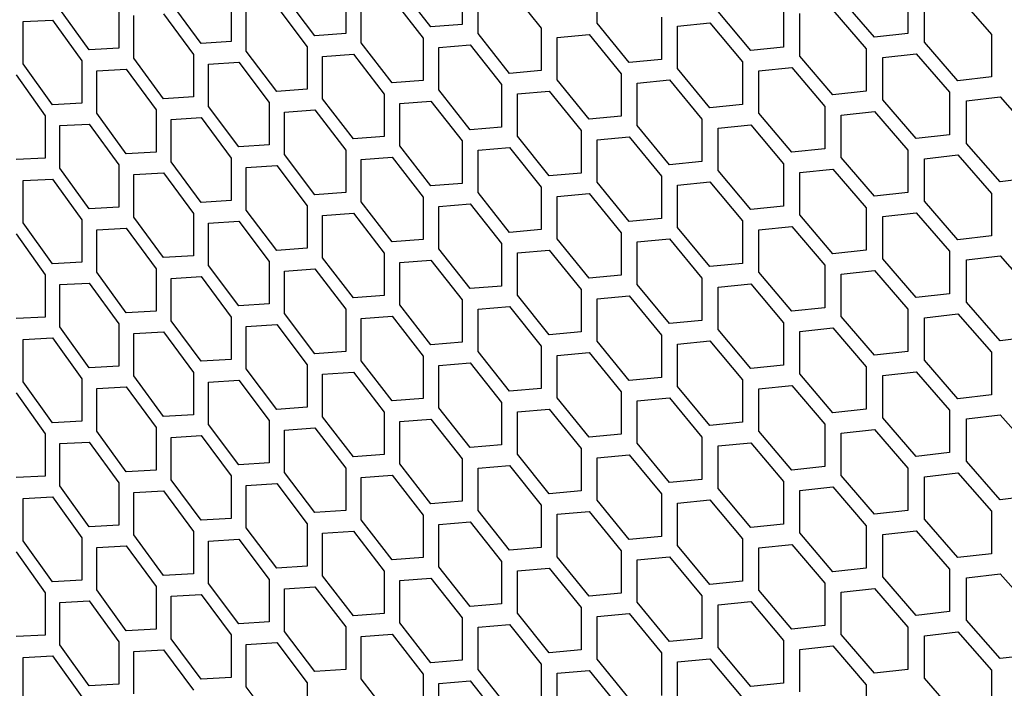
# Model space of a CAD drawing. Header units: millimetres. Extents: x 26293 to 29282, y 1612 to 3704.
# Tile 41 of 54: x 28589 to 28695, y 3152 to 3224. Entities that reach past the tile are written whole.
import ezdxf

# ---------------------------------------------------------------- set-up
doc = ezdxf.new("R2010")
doc.units = ezdxf.units.MM
doc.layers.add('5', color=251, linetype='Continuous')

msp = doc.modelspace()

# ---------------------------------------------------------------- linework, layer by layer
at = {"layer": '5'}
for p, q in [((28633.414, 3223.224), (28630.043, 3227.54)), ((28636.801, 3228.082), (28636.801, 3223.5)), ((28641.912, 3227.367), (28645.339, 3223.084)), ((28651.376, 3223.628), (28651.376, 3228.211)), ((28611.799, 3226.234), (28611.799, 3221.652)), ((28620.859, 3222.271), (28617.55, 3226.62)), ((28624.184, 3227.095), (28624.184, 3222.513)), ((28629.203, 3226.329), (28632.57, 3222.011)), ((28638.501, 3222.496), (28638.501, 3227.078)), ((28681.383, 3222.103), (28677.795, 3226.29)), ((28684.987, 3227.09), (28684.987, 3222.508)), ((28690.421, 3226.57), (28694.063, 3222.418)), ((28596.451, 3220.739), (28593.269, 3225.154)), ((28599.65, 3225.497), (28599.65, 3220.915)), ((28608.536, 3221.443), (28605.29, 3225.826)), ((28613.437, 3220.614), (28613.437, 3225.196)), ((28616.725, 3225.418), (28620.03, 3221.066)), ((28625.853, 3221.492), (28625.853, 3226.074)), ((28671.552, 3225.621), (28671.552, 3221.039)), ((28686.795, 3221.569), (28686.795, 3226.151)), ((28601.256, 3219.86), (28601.256, 3224.443)), ((28604.481, 3224.632), (28607.723, 3220.247)), ((28658.335, 3224.286), (28658.335, 3219.704)), ((28668.006, 3220.67), (28664.476, 3224.892)), ((28673.331, 3220.081), (28673.331, 3224.663)), ((28676.9, 3225.047), (28680.485, 3220.857)), ((28589.315, 3223.811), (28592.476, 3223.968)), ((28589.315, 3219.229), (28589.315, 3223.811)), ((28592.476, 3223.968), (28595.654, 3219.551)), ((28636.801, 3223.5), (28633.414, 3223.224)), ((28645.339, 3223.084), (28645.339, 3218.501)), ((28654.848, 3219.37), (28651.376, 3223.628)), ((28660.084, 3223.311), (28663.595, 3223.658)), ((28660.084, 3218.729), (28660.084, 3223.311)), ((28663.595, 3223.658), (28667.122, 3219.433)), ((28624.184, 3222.513), (28620.859, 3222.271)), ((28632.57, 3222.011), (28632.57, 3217.429)), ((28641.912, 3218.203), (28638.501, 3222.496)), ((28647.059, 3222.091), (28650.511, 3222.403)), ((28647.059, 3217.509), (28647.059, 3222.091)), ((28650.511, 3222.403), (28653.978, 3218.143)), ((28684.987, 3222.508), (28681.383, 3222.103)), ((28694.063, 3222.418), (28694.063, 3217.835)), ((28599.65, 3220.915), (28596.451, 3220.739)), ((28611.799, 3221.652), (28608.536, 3221.443)), ((28620.03, 3221.066), (28620.03, 3216.484)), ((28629.203, 3217.165), (28625.853, 3221.492)), ((28634.259, 3221.001), (28637.65, 3221.279)), ((28634.259, 3216.419), (28634.259, 3221.001)), ((28637.65, 3221.279), (28641.058, 3216.984)), ((28671.552, 3221.039), (28668.006, 3220.67)), ((28690.421, 3217.406), (28686.795, 3221.569)), ((28604.481, 3215.467), (28601.256, 3219.86)), ((28607.723, 3220.247), (28607.723, 3215.665)), ((28616.725, 3216.253), (28613.437, 3220.614)), ((28621.688, 3220.04), (28625.018, 3220.284)), ((28621.688, 3215.457), (28621.688, 3220.04)), ((28625.018, 3220.284), (28628.364, 3215.954)), ((28676.9, 3215.882), (28673.331, 3220.081)), ((28680.485, 3220.857), (28680.485, 3216.275)), ((28682.283, 3219.912), (28685.89, 3220.32)), ((28682.283, 3215.33), (28682.283, 3219.912)), ((28685.89, 3220.32), (28689.513, 3216.154)), ((28592.476, 3214.803), (28589.315, 3219.229)), ((28595.654, 3219.551), (28595.654, 3214.968)), ((28609.35, 3219.204), (28612.618, 3219.414)), ((28609.35, 3214.621), (28609.35, 3219.204)), ((28612.618, 3219.414), (28615.901, 3215.052)), ((28658.335, 3219.704), (28654.848, 3219.37)), ((28667.122, 3219.433), (28667.122, 3214.851)), ((28668.891, 3218.47), (28672.441, 3218.841)), ((28672.441, 3218.841), (28676.006, 3214.64)), ((28588.528, 3218.045), (28591.684, 3213.618)), ((28597.249, 3218.491), (28600.453, 3218.669)), ((28597.249, 3213.909), (28597.249, 3218.491)), ((28600.453, 3218.669), (28603.674, 3214.273)), ((28645.339, 3218.501), (28641.912, 3218.203)), ((28653.978, 3218.143), (28653.978, 3213.561)), ((28663.595, 3214.494), (28660.084, 3218.729)), ((28668.891, 3213.888), (28668.891, 3218.47)), ((28694.063, 3217.835), (28690.421, 3217.406)), ((28632.57, 3217.429), (28629.203, 3217.165)), ((28641.058, 3216.984), (28641.058, 3212.402)), ((28650.511, 3213.239), (28647.059, 3217.509)), ((28655.718, 3217.162), (28659.209, 3217.498)), ((28655.718, 3212.579), (28655.718, 3217.162)), ((28659.209, 3217.498), (28662.716, 3213.261)), ((28607.723, 3215.665), (28604.481, 3215.467)), ((28620.03, 3216.484), (28616.725, 3216.253)), ((28628.364, 3215.954), (28628.364, 3211.372)), ((28637.65, 3212.115), (28634.259, 3216.419)), ((28642.767, 3215.985), (28646.199, 3216.286)), ((28642.767, 3211.403), (28642.767, 3215.985)), ((28646.199, 3216.286), (28649.646, 3212.014)), ((28680.485, 3216.275), (28676.9, 3215.882)), ((28689.513, 3216.154), (28689.513, 3211.572)), ((28691.33, 3215.221), (28694.975, 3215.653)), ((28694.975, 3215.653), (28698.636, 3211.513)), ((28595.654, 3214.968), (28592.476, 3214.803)), ((28612.618, 3210.25), (28609.35, 3214.621)), ((28615.901, 3215.052), (28615.901, 3210.469)), ((28625.018, 3211.119), (28621.688, 3215.457)), ((28630.043, 3214.939), (28633.414, 3215.205)), ((28630.043, 3210.356), (28630.043, 3214.939)), ((28633.414, 3215.205), (28636.801, 3210.899)), ((28667.122, 3214.851), (28663.595, 3214.494)), ((28676.006, 3214.64), (28676.006, 3210.058)), ((28685.89, 3211.155), (28682.283, 3215.33)), ((28691.33, 3210.639), (28691.33, 3215.221)), ((28591.684, 3213.618), (28591.684, 3209.035)), ((28600.453, 3209.504), (28597.249, 3213.909)), ((28603.674, 3214.273), (28603.674, 3209.691)), ((28617.55, 3214.019), (28620.859, 3214.252)), ((28617.55, 3209.437), (28617.55, 3214.019)), ((28620.859, 3214.252), (28624.184, 3209.912)), ((28653.978, 3213.561), (28650.511, 3213.239)), ((28672.441, 3209.677), (28668.891, 3213.888)), ((28677.795, 3213.688), (28681.383, 3214.084)), ((28677.795, 3209.106), (28677.795, 3213.688)), ((28681.383, 3214.084), (28684.987, 3209.907)), ((28593.269, 3212.552), (28596.451, 3212.72)), ((28593.269, 3207.97), (28593.269, 3212.552)), ((28596.451, 3212.72), (28599.65, 3208.314)), ((28605.29, 3213.225), (28608.536, 3213.424)), ((28605.29, 3208.642), (28605.29, 3213.225)), ((28608.536, 3213.424), (28611.799, 3209.051)), ((28641.058, 3212.402), (28637.65, 3212.115)), ((28659.209, 3208.333), (28655.718, 3212.579)), ((28662.716, 3213.261), (28662.716, 3208.678)), ((28664.476, 3212.291), (28668.006, 3212.651)), ((28668.006, 3212.651), (28671.552, 3208.437)), ((28628.364, 3211.372), (28625.018, 3211.119)), ((28646.199, 3207.122), (28642.767, 3211.403)), ((28649.646, 3212.014), (28649.646, 3207.432)), ((28651.376, 3211.027), (28654.848, 3211.351)), ((28654.848, 3211.351), (28658.335, 3207.103)), ((28664.476, 3207.709), (28664.476, 3212.291)), ((28689.513, 3211.572), (28685.89, 3211.155)), ((28615.901, 3210.469), (28612.618, 3210.25)), ((28633.414, 3206.041), (28630.043, 3210.356)), ((28636.801, 3210.899), (28636.801, 3206.316)), ((28651.376, 3206.445), (28651.376, 3211.027)), ((28694.975, 3206.488), (28691.33, 3210.639)), ((28603.674, 3209.691), (28600.453, 3209.504)), ((28620.859, 3205.087), (28617.55, 3209.437)), ((28624.184, 3209.912), (28624.184, 3205.329)), ((28638.501, 3209.894), (28641.912, 3210.184)), ((28638.501, 3205.312), (28638.501, 3209.894)), ((28641.912, 3210.184), (28645.339, 3205.9)), ((28676.006, 3210.058), (28672.441, 3209.677)), ((28684.987, 3209.907), (28684.987, 3205.324)), ((28686.795, 3208.967), (28690.421, 3209.387)), ((28690.421, 3209.387), (28694.063, 3205.234)), ((28591.684, 3209.035), (28588.528, 3208.881)), ((28599.65, 3208.314), (28599.65, 3203.731)), ((28608.536, 3204.26), (28605.29, 3208.642)), ((28611.799, 3209.051), (28611.799, 3204.468)), ((28613.437, 3208.013), (28616.725, 3208.234)), ((28616.725, 3208.234), (28620.03, 3203.883)), ((28625.853, 3208.89), (28629.203, 3209.146)), ((28625.853, 3204.308), (28625.853, 3208.89)), ((28629.203, 3209.146), (28632.57, 3204.828)), ((28662.716, 3208.678), (28659.209, 3208.333)), ((28671.552, 3208.437), (28671.552, 3203.855)), ((28681.383, 3204.919), (28677.795, 3209.106)), ((28686.795, 3204.385), (28686.795, 3208.967)), ((28596.451, 3203.555), (28593.269, 3207.97)), ((28601.256, 3207.259), (28604.481, 3207.448)), ((28601.256, 3202.677), (28601.256, 3207.259)), ((28604.481, 3207.448), (28607.723, 3203.063)), ((28613.437, 3203.43), (28613.437, 3208.013)), ((28649.646, 3207.432), (28646.199, 3207.122)), ((28658.335, 3207.103), (28658.335, 3202.52)), ((28668.006, 3203.486), (28664.476, 3207.709)), ((28673.331, 3207.48), (28676.9, 3207.863)), ((28673.331, 3202.898), (28673.331, 3207.48)), ((28676.9, 3207.863), (28680.485, 3203.674)), ((28589.315, 3206.627), (28592.476, 3206.784)), ((28589.315, 3202.045), (28589.315, 3206.627)), ((28592.476, 3206.784), (28595.654, 3202.367)), ((28636.801, 3206.316), (28633.414, 3206.041)), ((28654.848, 3202.187), (28651.376, 3206.445)), ((28660.084, 3206.127), (28663.595, 3206.475)), ((28660.084, 3201.545), (28660.084, 3206.127)), ((28663.595, 3206.475), (28667.122, 3202.25)), ((28698.636, 3206.93), (28694.975, 3206.488)), ((28624.184, 3205.329), (28620.859, 3205.087)), ((28641.912, 3201.019), (28638.501, 3205.312)), ((28645.339, 3205.9), (28645.339, 3201.318)), ((28647.059, 3204.907), (28650.511, 3205.22)), ((28650.511, 3205.22), (28653.978, 3200.959)), ((28684.987, 3205.324), (28681.383, 3204.919)), ((28694.063, 3205.234), (28694.063, 3200.652)), ((28611.799, 3204.468), (28608.536, 3204.26)), ((28620.03, 3203.883), (28620.03, 3199.3)), ((28629.203, 3199.981), (28625.853, 3204.308)), ((28632.57, 3204.828), (28632.57, 3200.245)), ((28634.259, 3203.818), (28637.65, 3204.096)), ((28637.65, 3204.096), (28641.058, 3199.8)), ((28647.059, 3200.325), (28647.059, 3204.907)), ((28671.552, 3203.855), (28668.006, 3203.486)), ((28690.421, 3200.222), (28686.795, 3204.385)), ((28599.65, 3203.731), (28596.451, 3203.555)), ((28607.723, 3203.063), (28607.723, 3198.481)), ((28616.725, 3199.07), (28613.437, 3203.43)), ((28621.688, 3202.856), (28625.018, 3203.1)), ((28621.688, 3198.274), (28621.688, 3202.856)), ((28625.018, 3203.1), (28628.364, 3198.771)), ((28634.259, 3199.235), (28634.259, 3203.818)), ((28676.9, 3198.699), (28673.331, 3202.898)), ((28680.485, 3203.674), (28680.485, 3199.092)), ((28682.283, 3202.728), (28685.89, 3203.136)), ((28685.89, 3203.136), (28689.513, 3198.971)), ((28592.476, 3197.62), (28589.315, 3202.045)), ((28595.654, 3202.367), (28595.654, 3197.785)), ((28604.481, 3198.283), (28601.256, 3202.677)), ((28609.35, 3202.02), (28612.618, 3202.231)), ((28609.35, 3197.438), (28609.35, 3202.02)), ((28612.618, 3202.231), (28615.901, 3197.868)), ((28658.335, 3202.52), (28654.848, 3202.187)), ((28667.122, 3202.25), (28667.122, 3197.667)), ((28682.283, 3198.146), (28682.283, 3202.728)), ((28588.528, 3200.862), (28591.684, 3196.434)), ((28597.249, 3201.307), (28600.453, 3201.485)), ((28597.249, 3196.725), (28597.249, 3201.307)), ((28600.453, 3201.485), (28603.674, 3197.09)), ((28645.339, 3201.318), (28641.912, 3201.019)), ((28653.978, 3200.959), (28653.978, 3196.377)), ((28663.595, 3197.31), (28660.084, 3201.545)), ((28668.891, 3201.286), (28672.441, 3201.658)), ((28668.891, 3196.704), (28668.891, 3201.286)), ((28672.441, 3201.658), (28676.006, 3197.456)), ((28694.063, 3200.652), (28690.421, 3200.222)), ((28632.57, 3200.245), (28629.203, 3199.981)), ((28641.058, 3199.8), (28641.058, 3195.218)), ((28650.511, 3196.055), (28647.059, 3200.325)), ((28655.718, 3199.978), (28659.209, 3200.314)), ((28655.718, 3195.396), (28655.718, 3199.978)), ((28659.209, 3200.314), (28662.716, 3196.077)), ((28620.03, 3199.3), (28616.725, 3199.07)), ((28628.364, 3198.771), (28628.364, 3194.188)), ((28637.65, 3194.931), (28634.259, 3199.235)), ((28642.767, 3198.802), (28646.199, 3199.103)), ((28642.767, 3194.219), (28642.767, 3198.802)), ((28646.199, 3199.103), (28649.646, 3194.831)), ((28680.485, 3199.092), (28676.9, 3198.699)), ((28689.513, 3198.971), (28689.513, 3194.389)), ((28595.654, 3197.785), (28592.476, 3197.62)), ((28607.723, 3198.481), (28604.481, 3198.283)), ((28615.901, 3197.868), (28615.901, 3193.286)), ((28625.018, 3193.935), (28621.688, 3198.274)), ((28630.043, 3197.755), (28633.414, 3198.022)), ((28630.043, 3193.173), (28630.043, 3197.755)), ((28633.414, 3198.022), (28636.801, 3193.715)), ((28667.122, 3197.667), (28663.595, 3197.31)), ((28676.006, 3197.456), (28676.006, 3192.874)), ((28685.89, 3193.971), (28682.283, 3198.146)), ((28691.33, 3198.038), (28694.975, 3198.469)), ((28691.33, 3193.455), (28691.33, 3198.038)), ((28694.975, 3198.469), (28698.636, 3194.329)), ((28591.684, 3196.434), (28591.684, 3191.852)), ((28600.453, 3192.321), (28597.249, 3196.725)), ((28603.674, 3197.09), (28603.674, 3192.508)), ((28612.618, 3193.066), (28609.35, 3197.438)), ((28617.55, 3196.836), (28620.859, 3197.068)), ((28617.55, 3192.253), (28617.55, 3196.836)), ((28620.859, 3197.068), (28624.184, 3192.728)), ((28672.441, 3192.493), (28668.891, 3196.704)), ((28677.795, 3196.505), (28681.383, 3196.9)), ((28677.795, 3191.922), (28677.795, 3196.505)), ((28681.383, 3196.9), (28684.987, 3192.723)), ((28593.269, 3195.369), (28596.451, 3195.536)), ((28593.269, 3190.787), (28593.269, 3195.369)), ((28596.451, 3195.536), (28599.65, 3191.13)), ((28605.29, 3196.041), (28608.536, 3196.241)), ((28605.29, 3191.459), (28605.29, 3196.041)), ((28608.536, 3196.241), (28611.799, 3191.867)), ((28653.978, 3196.377), (28650.511, 3196.055)), ((28659.209, 3191.149), (28655.718, 3195.396)), ((28662.716, 3196.077), (28662.716, 3191.495)), ((28664.476, 3195.107), (28668.006, 3195.467)), ((28668.006, 3195.467), (28671.552, 3191.254)), ((28641.058, 3195.218), (28637.65, 3194.931)), ((28649.646, 3194.831), (28649.646, 3190.248)), ((28664.476, 3190.525), (28664.476, 3195.107)), ((28689.513, 3194.389), (28685.89, 3193.971)), ((28615.901, 3193.286), (28612.618, 3193.066)), ((28628.364, 3194.188), (28625.018, 3193.935)), ((28636.801, 3193.715), (28636.801, 3189.133)), ((28646.199, 3189.938), (28642.767, 3194.219)), ((28651.376, 3193.844), (28654.848, 3194.168)), ((28651.376, 3189.261), (28651.376, 3193.844)), ((28654.848, 3194.168), (28658.335, 3189.919)), ((28694.975, 3189.305), (28691.33, 3193.455)), ((28603.674, 3192.508), (28600.453, 3192.321)), ((28620.859, 3187.904), (28617.55, 3192.253)), ((28624.184, 3192.728), (28624.184, 3188.146)), ((28633.414, 3188.857), (28630.043, 3193.173)), ((28638.501, 3192.711), (28641.912, 3193)), ((28638.501, 3188.128), (28638.501, 3192.711)), ((28641.912, 3193), (28645.339, 3188.716)), ((28676.006, 3192.874), (28672.441, 3192.493)), ((28684.987, 3192.723), (28684.987, 3188.141)), ((28686.795, 3191.784), (28690.421, 3192.203)), ((28690.421, 3192.203), (28694.063, 3188.05)), ((28591.684, 3191.852), (28588.528, 3191.697)), ((28599.65, 3191.13), (28599.65, 3186.548)), ((28608.536, 3187.076), (28605.29, 3191.459)), ((28611.799, 3191.867), (28611.799, 3187.285)), ((28625.853, 3191.707), (28629.203, 3191.962)), ((28625.853, 3187.124), (28625.853, 3191.707)), ((28629.203, 3191.962), (28632.57, 3187.644)), ((28662.716, 3191.495), (28659.209, 3191.149)), ((28671.552, 3191.254), (28671.552, 3186.671)), ((28681.383, 3187.736), (28677.795, 3191.922)), ((28686.795, 3187.201), (28686.795, 3191.784)), ((28596.451, 3186.372), (28593.269, 3190.787)), ((28601.256, 3190.076), (28604.481, 3190.264)), ((28601.256, 3185.493), (28601.256, 3190.076)), ((28604.481, 3190.264), (28607.723, 3185.88)), ((28613.437, 3190.829), (28616.725, 3191.051)), ((28613.437, 3186.247), (28613.437, 3190.829)), ((28616.725, 3191.051), (28620.03, 3186.699)), ((28649.646, 3190.248), (28646.199, 3189.938)), ((28668.006, 3186.302), (28664.476, 3190.525)), ((28673.331, 3190.296), (28676.9, 3190.68)), ((28673.331, 3185.714), (28673.331, 3190.296)), ((28676.9, 3190.68), (28680.485, 3186.49)), ((28589.315, 3189.444), (28592.476, 3189.6)), ((28589.315, 3184.861), (28589.315, 3189.444)), ((28592.476, 3189.6), (28595.654, 3185.183)), ((28636.801, 3189.133), (28633.414, 3188.857)), ((28654.848, 3185.003), (28651.376, 3189.261)), ((28658.335, 3189.919), (28658.335, 3185.337)), ((28660.084, 3188.944), (28663.595, 3189.291)), ((28660.084, 3184.361), (28660.084, 3188.944)), ((28663.595, 3189.291), (28667.122, 3185.066)), ((28698.636, 3189.747), (28694.975, 3189.305)), ((28624.184, 3188.146), (28620.859, 3187.904)), ((28641.912, 3183.835), (28638.501, 3188.128)), ((28645.339, 3188.716), (28645.339, 3184.134)), ((28647.059, 3187.724), (28650.511, 3188.036)), ((28650.511, 3188.036), (28653.978, 3183.776)), ((28684.987, 3188.141), (28681.383, 3187.736)), ((28694.063, 3188.05), (28694.063, 3183.468)), ((28611.799, 3187.285), (28608.536, 3187.076)), ((28629.203, 3182.797), (28625.853, 3187.124)), ((28632.57, 3187.644), (28632.57, 3183.062)), ((28634.259, 3186.634), (28637.65, 3186.912)), ((28637.65, 3186.912), (28641.058, 3182.617)), ((28647.059, 3183.141), (28647.059, 3187.724)), ((28690.421, 3183.039), (28686.795, 3187.201)), ((28599.65, 3186.548), (28596.451, 3186.372)), ((28607.723, 3185.88), (28607.723, 3181.297)), ((28616.725, 3181.886), (28613.437, 3186.247)), ((28620.03, 3186.699), (28620.03, 3182.117)), ((28621.688, 3185.672), (28625.018, 3185.916)), ((28625.018, 3185.916), (28628.364, 3181.587)), ((28634.259, 3182.052), (28634.259, 3186.634)), ((28671.552, 3186.671), (28668.006, 3186.302)), ((28680.485, 3186.49), (28680.485, 3181.908)), ((28682.283, 3185.545), (28685.89, 3185.952)), ((28685.89, 3185.952), (28689.513, 3181.787)), ((28592.476, 3180.436), (28589.315, 3184.861)), ((28595.654, 3185.183), (28595.654, 3180.601)), ((28604.481, 3181.1), (28601.256, 3185.493)), ((28609.35, 3184.836), (28612.618, 3185.047)), ((28609.35, 3180.254), (28609.35, 3184.836)), ((28612.618, 3185.047), (28615.901, 3180.684)), ((28621.688, 3181.09), (28621.688, 3185.672)), ((28658.335, 3185.337), (28654.848, 3185.003)), ((28667.122, 3185.066), (28667.122, 3180.484)), ((28676.9, 3181.515), (28673.331, 3185.714)), ((28682.283, 3180.962), (28682.283, 3185.545)), ((28588.528, 3183.678), (28591.684, 3179.25)), ((28597.249, 3184.124), (28600.453, 3184.302)), ((28597.249, 3179.541), (28597.249, 3184.124)), ((28600.453, 3184.302), (28603.674, 3179.906)), ((28645.339, 3184.134), (28641.912, 3183.835)), ((28653.978, 3183.776), (28653.978, 3179.193)), ((28663.595, 3180.127), (28660.084, 3184.361)), ((28668.891, 3184.103), (28672.441, 3184.474)), ((28668.891, 3179.52), (28668.891, 3184.103)), ((28672.441, 3184.474), (28676.006, 3180.273)), ((28632.57, 3183.062), (28629.203, 3182.797)), ((28641.058, 3182.617), (28641.058, 3178.034)), ((28650.511, 3178.871), (28647.059, 3183.141)), ((28655.718, 3182.794), (28659.209, 3183.13)), ((28655.718, 3178.212), (28655.718, 3182.794)), ((28659.209, 3183.13), (28662.716, 3178.893)), ((28694.063, 3183.468), (28690.421, 3183.039)), ((28620.03, 3182.117), (28616.725, 3181.886)), ((28628.364, 3181.587), (28628.364, 3177.005)), ((28637.65, 3177.747), (28634.259, 3182.052)), ((28642.767, 3181.618), (28646.199, 3181.919)), ((28642.767, 3177.036), (28642.767, 3181.618)), ((28646.199, 3181.919), (28649.646, 3177.647)), ((28680.485, 3181.908), (28676.9, 3181.515)), ((28689.513, 3181.787), (28689.513, 3177.205)), ((28595.654, 3180.601), (28592.476, 3180.436)), ((28607.723, 3181.297), (28604.481, 3181.1)), ((28615.901, 3180.684), (28615.901, 3176.102)), ((28625.018, 3176.752), (28621.688, 3181.09)), ((28630.043, 3180.571), (28633.414, 3180.838)), ((28630.043, 3175.989), (28630.043, 3180.571)), ((28633.414, 3180.838), (28636.801, 3176.531)), ((28667.122, 3180.484), (28663.595, 3180.127)), ((28685.89, 3176.788), (28682.283, 3180.962)), ((28691.33, 3180.854), (28694.975, 3181.286)), ((28691.33, 3176.272), (28691.33, 3180.854)), ((28694.975, 3181.286), (28698.636, 3177.145)), ((28600.453, 3175.137), (28597.249, 3179.541)), ((28603.674, 3179.906), (28603.674, 3175.324)), ((28612.618, 3175.882), (28609.35, 3180.254)), ((28617.55, 3179.652), (28620.859, 3179.885)), ((28617.55, 3175.07), (28617.55, 3179.652)), ((28620.859, 3179.885), (28624.184, 3175.544)), ((28672.441, 3175.309), (28668.891, 3179.52)), ((28676.006, 3180.273), (28676.006, 3175.69)), ((28677.795, 3179.321), (28681.383, 3179.717)), ((28681.383, 3179.717), (28684.987, 3175.539)), ((28591.684, 3179.25), (28591.684, 3174.668)), ((28593.269, 3178.185), (28596.451, 3178.353)), ((28596.451, 3178.353), (28599.65, 3173.946)), ((28605.29, 3178.857), (28608.536, 3179.057)), ((28605.29, 3174.275), (28605.29, 3178.857)), ((28608.536, 3179.057), (28611.799, 3174.683)), ((28653.978, 3179.193), (28650.511, 3178.871)), ((28662.716, 3178.893), (28662.716, 3174.311)), ((28677.795, 3174.739), (28677.795, 3179.321)), ((28593.269, 3173.603), (28593.269, 3178.185)), ((28641.058, 3178.034), (28637.65, 3177.747)), ((28649.646, 3177.647), (28649.646, 3173.065)), ((28659.209, 3173.966), (28655.718, 3178.212)), ((28664.476, 3177.924), (28668.006, 3178.283)), ((28664.476, 3173.342), (28664.476, 3177.924)), ((28668.006, 3178.283), (28671.552, 3174.07)), ((28628.364, 3177.005), (28625.018, 3176.752)), ((28636.801, 3176.531), (28636.801, 3171.949)), ((28646.199, 3172.754), (28642.767, 3177.036)), ((28651.376, 3176.66), (28654.848, 3176.984)), ((28651.376, 3172.078), (28651.376, 3176.66)), ((28654.848, 3176.984), (28658.335, 3172.735)), ((28689.513, 3177.205), (28685.89, 3176.788)), ((28694.975, 3172.121), (28691.33, 3176.272)), ((28603.674, 3175.324), (28600.453, 3175.137)), ((28615.901, 3176.102), (28612.618, 3175.882)), ((28624.184, 3175.544), (28624.184, 3170.962)), ((28633.414, 3171.673), (28630.043, 3175.989)), ((28638.501, 3175.527), (28641.912, 3175.816)), ((28638.501, 3170.945), (28638.501, 3175.527)), ((28641.912, 3175.816), (28645.339, 3171.533)), ((28676.006, 3175.69), (28672.441, 3175.309)), ((28684.987, 3175.539), (28684.987, 3170.957)), ((28591.684, 3174.668), (28588.528, 3174.513)), ((28608.536, 3169.893), (28605.29, 3174.275)), ((28611.799, 3174.683), (28611.799, 3170.101)), ((28620.859, 3170.72), (28617.55, 3175.07)), ((28625.853, 3174.523), (28629.203, 3174.778)), ((28625.853, 3169.941), (28625.853, 3174.523)), ((28629.203, 3174.778), (28632.57, 3170.46)), ((28662.716, 3174.311), (28659.209, 3173.966)), ((28671.552, 3174.07), (28671.552, 3169.488)), ((28681.383, 3170.552), (28677.795, 3174.739)), ((28686.795, 3174.6), (28690.421, 3175.02)), ((28686.795, 3170.018), (28686.795, 3174.6)), ((28690.421, 3175.02), (28694.063, 3170.867)), ((28596.451, 3169.188), (28593.269, 3173.603)), ((28599.65, 3173.946), (28599.65, 3169.364)), ((28601.256, 3172.892), (28604.481, 3173.081)), ((28604.481, 3173.081), (28607.723, 3168.696)), ((28613.437, 3173.645), (28616.725, 3173.867)), ((28613.437, 3169.063), (28613.437, 3173.645)), ((28616.725, 3173.867), (28620.03, 3169.516)), ((28649.646, 3173.065), (28646.199, 3172.754)), ((28668.006, 3169.119), (28664.476, 3173.342)), ((28673.331, 3173.113), (28676.9, 3173.496)), ((28673.331, 3168.53), (28673.331, 3173.113)), ((28676.9, 3173.496), (28680.485, 3169.307)), ((28589.315, 3172.26), (28592.476, 3172.417)), ((28589.315, 3167.678), (28589.315, 3172.26)), ((28592.476, 3172.417), (28595.654, 3168)), ((28601.256, 3168.31), (28601.256, 3172.892)), ((28636.801, 3171.949), (28633.414, 3171.673)), ((28654.848, 3167.819), (28651.376, 3172.078)), ((28658.335, 3172.735), (28658.335, 3168.153)), ((28660.084, 3171.76), (28663.595, 3172.108)), ((28663.595, 3172.108), (28667.122, 3167.882)), ((28698.636, 3172.563), (28694.975, 3172.121)), ((28624.184, 3170.962), (28620.859, 3170.72)), ((28641.912, 3166.652), (28638.501, 3170.945)), ((28645.339, 3171.533), (28645.339, 3166.95)), ((28647.059, 3170.54), (28650.511, 3170.852)), ((28650.511, 3170.852), (28653.978, 3166.592)), ((28660.084, 3167.178), (28660.084, 3171.76)), ((28684.987, 3170.957), (28681.383, 3170.552)), ((28694.063, 3170.867), (28694.063, 3166.284)), ((28611.799, 3170.101), (28608.536, 3169.893)), ((28629.203, 3165.614), (28625.853, 3169.941)), ((28632.57, 3170.46), (28632.57, 3165.878)), ((28647.059, 3165.958), (28647.059, 3170.54)), ((28690.421, 3165.855), (28686.795, 3170.018)), ((28599.65, 3169.364), (28596.451, 3169.188)), ((28616.725, 3164.703), (28613.437, 3169.063)), ((28620.03, 3169.516), (28620.03, 3164.933)), ((28621.688, 3168.489), (28625.018, 3168.733)), ((28625.018, 3168.733), (28628.364, 3164.403)), ((28634.259, 3169.45), (28637.65, 3169.728)), ((28634.259, 3164.868), (28634.259, 3169.45)), ((28637.65, 3169.728), (28641.058, 3165.433)), ((28671.552, 3169.488), (28668.006, 3169.119)), ((28680.485, 3169.307), (28680.485, 3164.724)), ((28682.283, 3168.361), (28685.89, 3168.769)), ((28685.89, 3168.769), (28689.513, 3164.604)), ((28592.476, 3163.252), (28589.315, 3167.678)), ((28595.654, 3168), (28595.654, 3163.417)), ((28604.481, 3163.916), (28601.256, 3168.31)), ((28607.723, 3168.696), (28607.723, 3164.114)), ((28609.35, 3167.653), (28612.618, 3167.863)), ((28609.35, 3163.07), (28609.35, 3167.653)), ((28612.618, 3167.863), (28615.901, 3163.501)), ((28621.688, 3163.906), (28621.688, 3168.489)), ((28658.335, 3168.153), (28654.848, 3167.819)), ((28667.122, 3167.882), (28667.122, 3163.3)), ((28676.9, 3164.331), (28673.331, 3168.53)), ((28682.283, 3163.779), (28682.283, 3168.361)), ((28597.249, 3166.94), (28600.453, 3167.118)), ((28597.249, 3162.358), (28597.249, 3166.94)), ((28600.453, 3167.118), (28603.674, 3162.723)), ((28645.339, 3166.95), (28641.912, 3166.652)), ((28653.978, 3166.592), (28653.978, 3162.01)), ((28663.595, 3162.943), (28660.084, 3167.178)), ((28668.891, 3166.919), (28672.441, 3167.29)), ((28668.891, 3162.337), (28668.891, 3166.919)), ((28672.441, 3167.29), (28676.006, 3163.089)), ((28588.528, 3166.494), (28591.684, 3162.067)), ((28632.57, 3165.878), (28629.203, 3165.614)), ((28650.511, 3161.688), (28647.059, 3165.958)), ((28655.718, 3165.611), (28659.209, 3165.947)), ((28655.718, 3161.029), (28655.718, 3165.611)), ((28659.209, 3165.947), (28662.716, 3161.71)), ((28694.063, 3166.284), (28690.421, 3165.855)), ((28620.03, 3164.933), (28616.725, 3164.703)), ((28637.65, 3160.564), (28634.259, 3164.868)), ((28641.058, 3165.433), (28641.058, 3160.851)), ((28642.767, 3164.434), (28646.199, 3164.735)), ((28646.199, 3164.735), (28649.646, 3160.463)), ((28680.485, 3164.724), (28676.9, 3164.331)), ((28689.513, 3164.604), (28689.513, 3160.021)), ((28595.654, 3163.417), (28592.476, 3163.252)), ((28607.723, 3164.114), (28604.481, 3163.916)), ((28615.901, 3163.501), (28615.901, 3158.918)), ((28625.018, 3159.568), (28621.688, 3163.906)), ((28628.364, 3164.403), (28628.364, 3159.821)), ((28630.043, 3163.388), (28633.414, 3163.654)), ((28630.043, 3158.805), (28630.043, 3163.388)), ((28633.414, 3163.654), (28636.801, 3159.348)), ((28642.767, 3159.852), (28642.767, 3164.434)), ((28685.89, 3159.604), (28682.283, 3163.779)), ((28691.33, 3163.67), (28694.975, 3164.102)), ((28691.33, 3159.088), (28691.33, 3163.67)), ((28694.975, 3164.102), (28698.636, 3159.962)), ((28600.453, 3157.954), (28597.249, 3162.358)), ((28603.674, 3162.723), (28603.674, 3158.14)), ((28612.618, 3158.699), (28609.35, 3163.07)), ((28617.55, 3162.468), (28620.859, 3162.701)), ((28617.55, 3157.886), (28617.55, 3162.468)), ((28620.859, 3162.701), (28624.184, 3158.361)), ((28667.122, 3163.3), (28663.595, 3162.943)), ((28672.441, 3158.126), (28668.891, 3162.337)), ((28676.006, 3163.089), (28676.006, 3158.507)), ((28677.795, 3162.138), (28681.383, 3162.533)), ((28681.383, 3162.533), (28684.987, 3158.356)), ((28591.684, 3162.067), (28591.684, 3157.484)), ((28605.29, 3161.674), (28608.536, 3161.873)), ((28605.29, 3157.091), (28605.29, 3161.674)), ((28608.536, 3161.873), (28611.799, 3157.5)), ((28653.978, 3162.01), (28650.511, 3161.688)), ((28662.716, 3161.71), (28662.716, 3157.127)), ((28677.795, 3157.555), (28677.795, 3162.138)), ((28593.269, 3161.002), (28596.451, 3161.169)), ((28593.269, 3156.419), (28593.269, 3161.002)), ((28596.451, 3161.169), (28599.65, 3156.763)), ((28641.058, 3160.851), (28637.65, 3160.564)), ((28649.646, 3160.463), (28649.646, 3155.881)), ((28659.209, 3156.782), (28655.718, 3161.029)), ((28664.476, 3160.74), (28668.006, 3161.1)), ((28664.476, 3156.158), (28664.476, 3160.74)), ((28668.006, 3161.1), (28671.552, 3156.886)), ((28628.364, 3159.821), (28625.018, 3159.568)), ((28636.801, 3159.348), (28636.801, 3154.765)), ((28646.199, 3155.571), (28642.767, 3159.852)), ((28651.376, 3159.476), (28654.848, 3159.8)), ((28651.376, 3154.894), (28651.376, 3159.476)), ((28654.848, 3159.8), (28658.335, 3155.552)), ((28689.513, 3160.021), (28685.89, 3159.604)), ((28603.674, 3158.14), (28600.453, 3157.954)), ((28615.901, 3158.918), (28612.618, 3158.699)), ((28624.184, 3158.361), (28624.184, 3153.778)), ((28633.414, 3154.49), (28630.043, 3158.805)), ((28638.501, 3158.343), (28641.912, 3158.633)), ((28638.501, 3153.761), (28638.501, 3158.343)), ((28641.912, 3158.633), (28645.339, 3154.349)), ((28676.006, 3158.507), (28672.441, 3158.126)), ((28684.987, 3158.356), (28684.987, 3153.773)), ((28694.975, 3154.938), (28691.33, 3159.088)), ((28591.684, 3157.484), (28588.528, 3157.33)), ((28608.536, 3152.709), (28605.29, 3157.091)), ((28611.799, 3157.5), (28611.799, 3152.917)), ((28620.859, 3153.537), (28617.55, 3157.886)), ((28625.853, 3157.339), (28629.203, 3157.595)), ((28625.853, 3152.757), (28625.853, 3157.339)), ((28629.203, 3157.595), (28632.57, 3153.277)), ((28662.716, 3157.127), (28659.209, 3156.782)), ((28681.383, 3153.368), (28677.795, 3157.555)), ((28686.795, 3157.416), (28690.421, 3157.836)), ((28686.795, 3152.834), (28686.795, 3157.416)), ((28690.421, 3157.836), (28694.063, 3153.683)), ((28596.451, 3152.004), (28593.269, 3156.419)), ((28599.65, 3156.763), (28599.65, 3152.18)), ((28613.437, 3156.462), (28616.725, 3156.684)), ((28613.437, 3151.879), (28613.437, 3156.462)), ((28616.725, 3156.684), (28620.03, 3152.332)), ((28668.006, 3151.935), (28664.476, 3156.158)), ((28671.552, 3156.886), (28671.552, 3152.304)), ((28673.331, 3155.929), (28676.9, 3156.312)), ((28673.331, 3151.347), (28673.331, 3155.929)), ((28676.9, 3156.312), (28680.485, 3152.123)), ((28589.315, 3155.077), (28592.476, 3155.233)), ((28589.315, 3150.494), (28589.315, 3155.077)), ((28592.476, 3155.233), (28595.654, 3150.816)), ((28601.256, 3155.708), (28604.481, 3155.897)), ((28601.256, 3151.126), (28601.256, 3155.708)), ((28604.481, 3155.897), (28607.723, 3151.513)), ((28649.646, 3155.881), (28646.199, 3155.571)), ((28654.848, 3150.636), (28651.376, 3154.894)), ((28658.335, 3155.552), (28658.335, 3150.969)), ((28660.084, 3154.576), (28663.595, 3154.924)), ((28663.595, 3154.924), (28667.122, 3150.699)), ((28698.636, 3155.379), (28694.975, 3154.938)), ((28636.801, 3154.765), (28633.414, 3154.49)), ((28645.339, 3154.349), (28645.339, 3149.767)), ((28660.084, 3149.994), (28660.084, 3154.576)), ((28611.799, 3152.917), (28608.536, 3152.709)), ((28624.184, 3153.778), (28620.859, 3153.537)), ((28629.203, 3148.43), (28625.853, 3152.757)), ((28632.57, 3153.277), (28632.57, 3148.694)), ((28641.912, 3149.468), (28638.501, 3153.761)), ((28647.059, 3153.356), (28650.511, 3153.669)), ((28647.059, 3148.774), (28647.059, 3153.356)), ((28650.511, 3153.669), (28653.978, 3149.408)), ((28684.987, 3153.773), (28681.383, 3153.368)), ((28690.421, 3148.671), (28686.795, 3152.834)), ((28694.063, 3153.683), (28694.063, 3149.101)), ((28599.65, 3152.18), (28596.451, 3152.004)), ((28616.725, 3147.519), (28613.437, 3151.879)), ((28620.03, 3152.332), (28620.03, 3147.75)), ((28634.259, 3152.267), (28637.65, 3152.545)), ((28634.259, 3147.684), (28634.259, 3152.267)), ((28637.65, 3152.545), (28641.058, 3148.249)), ((28671.552, 3152.304), (28668.006, 3151.935)), ((28680.485, 3152.123), (28680.485, 3147.541))]:
    msp.add_line(p, q, dxfattribs=at)

doc.saveas('drawing.dxf')
